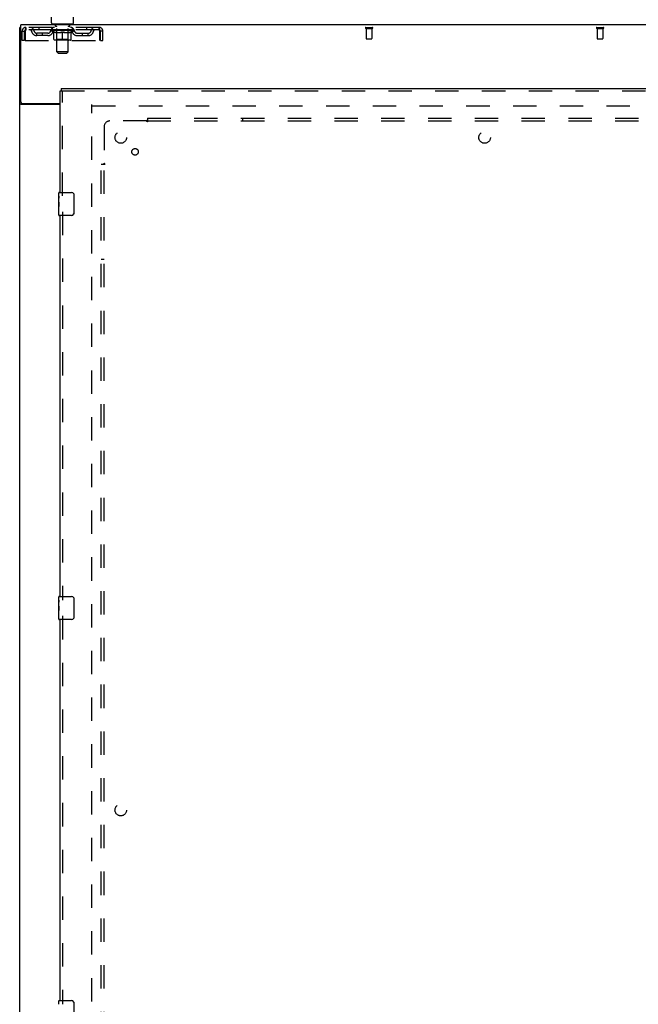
# Model space of a CAD drawing. Header units: inches. Extents: x 0 to 184, y 0 to 119.
# Tile 7 of 116: x 44 to 70, y 37 to 79. Entities that reach past the tile are written whole.
import ezdxf

# ---------------------------------------------------------------- set-up
doc = ezdxf.new("R2010")
doc.units = ezdxf.units.IN
doc.header["$LTSCALE"] = 10.121375
doc.header["$MEASUREMENT"] = 0
doc.linetypes.add('HIDDEN', pattern=[0.2, 0.1, -0.1])
doc.layers.get('0').update_dxf_attribs({"linetype": 'CONTINUOUS'})
for name, color, linetype in [('DEFAULT_2', 8, 'HIDDEN'), ('DOOR_ASSEMBLY', 7, 'CONTINUOUS'), ('SUBPANEL', 7, 'CONTINUOUS')]:
    doc.layers.add(name, color=color, linetype=linetype)

msp = doc.modelspace()

# ---------------------------------------------------------------- linework, layer by layer
at = {"color": 3, "linetype": 'Continuous'}
for p, q in [((43.588, 75.616), (43.588, 78.952)), ((83.734, 78.952), (43.588, 78.952)), ((43.536, 11.056), (43.536, 78.848)), ((45.286, 75.504), (43.606, 75.504)), ((43.648, 75.556), (45.286, 75.556))]:
    msp.add_line(p, q, dxfattribs=at)
at = {"color": 7, "linetype": 'Continuous'}
for p, q in [((44.915, 79.042), (44.915, 79.291)), ((44.953, 78.982), (44.953, 78.952)), ((45.828, 78.982), (44.953, 78.982)), ((45.828, 78.982), (45.828, 78.952)), ((45.865, 79.042), (45.865, 79.291)), ((43.588, 78.848), (43.536, 78.848))]:
    msp.add_line(p, q, dxfattribs=at)
at = {"color": 3, "linetype": 'Continuous'}
for points in [[(43.571, 75.519), (43.567, 75.52), (43.563, 75.521), (43.56, 75.522), (43.557, 75.524), (43.554, 75.525), (43.551, 75.526), (43.549, 75.528), (43.546, 75.529), (43.544, 75.531), (43.542, 75.532), (43.54, 75.534), (43.539, 75.535), (43.538, 75.537), (43.537, 75.539), (43.537, 75.541), (43.536, 75.542), (43.536, 75.544)], [(43.606, 75.504), (43.604, 75.505), (43.602, 75.506), (43.599, 75.508), (43.596, 75.509), (43.593, 75.511), (43.59, 75.512), (43.586, 75.513), (43.582, 75.515), (43.571, 75.519)]]:
    msp.add_lwpolyline(points, dxfattribs=at)
at = {"color": 7, "linetype": 'Continuous'}
for centre, start, end in [((44.975, 79.042), 180, 270), ((45.805, 79.042), 270, 360)]:
    msp.add_arc(centre, 0.06, start, end, dxfattribs=at)
at = {"color": 3, "linetype": 'Continuous'}
msp.add_arc((43.648, 75.616), 0.06, 180, 270, dxfattribs=at)
at = {"layer": 'DEFAULT_2', "color": 8, "linetype": 'HIDDEN'}
for p, q in [((45.045, 78.982), (45.045, 78.952)), ((45.08, 78.892), (45.08, 78.972)), ((45.149, 78.882), (45.09, 78.882)), ((45.69, 78.882), (45.631, 78.882)), ((45.7, 78.892), (45.7, 78.972)), ((45.735, 78.982), (45.735, 78.952)), ((43.64, 78.285), (43.64, 78.681)), ((43.64, 78.681), (43.744, 78.681)), ((43.744, 78.285), (43.744, 78.681)), ((43.774, 78.681), (43.774, 78.285)), ((43.807, 78.848), (43.807, 78.744)), ((46.973, 78.848), (43.807, 78.848)), ((46.973, 78.744), (43.807, 78.744)), ((44.275, 78.493), (44.275, 78.597)), ((44.758, 78.597), (44.275, 78.597)), ((44.758, 78.493), (44.275, 78.493)), ((44.359, 78.848), (44.359, 78.744)), ((44.525, 78.493), (44.525, 78.597)), ((44.884, 78.706), (44.884, 78.744)), ((45.011, 78.617), (44.884, 78.706)), ((45.896, 78.706), (44.884, 78.706)), ((44.892, 78.738), (44.892, 78.744)), ((44.898, 78.736), (44.898, 78.738)), ((44.898, 78.736), (45.882, 78.736)), ((44.906, 78.736), (44.906, 78.738)), ((44.906, 78.736), (44.906, 78.738)), ((44.914, 78.738), (44.914, 78.744)), ((44.927, 78.736), (44.927, 78.738)), ((44.929, 78.736), (44.929, 78.738)), ((44.952, 78.738), (44.952, 78.744)), ((44.953, 78.744), (44.953, 78.848)), ((44.963, 78.736), (44.963, 78.738)), ((44.965, 78.736), (44.965, 78.738)), ((45.129, 78.738), (44.968, 78.738)), ((45.002, 78.738), (45.002, 78.744)), ((45.003, 78.736), (45.003, 78.738)), ((45.004, 78.736), (45.004, 78.738)), ((45.006, 78.736), (45.006, 78.738)), ((45.011, 78.617), (45.02, 78.617)), ((45.012, 78.736), (45.012, 78.738)), ((45.012, 78.736), (45.012, 78.738)), ((45.015, 78.736), (45.015, 78.738)), ((45.018, 78.736), (45.018, 78.739)), ((45.02, 78.327), (45.02, 78.652)), ((45.021, 78.736), (45.021, 78.738)), ((45.032, 78.736), (45.032, 78.738)), ((45.047, 78.736), (45.047, 78.74)), ((45.047, 78.736), (45.047, 78.738)), ((45.063, 78.736), (45.063, 78.738)), ((45.063, 78.736), (45.063, 78.738)), ((45.065, 78.738), (45.065, 78.744)), ((45.072, 78.736), (45.072, 78.738)), ((45.076, 78.736), (45.076, 78.738)), ((45.083, 78.736), (45.083, 78.738)), ((45.092, 78.736), (45.092, 78.741)), ((45.105, 78.736), (45.105, 78.738)), ((45.107, 78.736), (45.107, 78.738)), ((45.129, 78.736), (45.129, 78.738)), ((45.182, 78.738), (45.133, 78.738)), ((45.277, 78.617), (45.133, 78.617)), ((45.137, 78.738), (45.137, 78.744)), ((45.14, 78.329), (45.14, 78.704)), ((45.141, 77.792), (45.141, 78.872)), ((45.142, 78.736), (45.142, 78.738)), ((45.146, 78.736), (45.146, 78.738)), ((45.151, 78.736), (45.151, 78.742)), ((45.154, 78.736), (45.154, 78.738)), ((45.163, 78.736), (45.163, 78.738)), ((45.182, 78.736), (45.182, 78.738)), ((45.242, 78.738), (45.195, 78.738)), ((45.211, 78.736), (45.211, 78.738)), ((45.217, 78.738), (45.217, 78.744)), ((45.22, 78.736), (45.22, 78.738)), ((45.222, 78.736), (45.222, 78.743)), ((45.224, 78.736), (45.224, 78.738)), ((45.23, 78.736), (45.23, 78.738)), ((45.242, 78.736), (45.242, 78.738)), ((45.306, 78.738), (45.263, 78.738)), ((45.273, 78.736), (45.273, 78.738)), ((45.299, 78.738), (45.39, 78.744)), ((45.302, 78.738), (45.302, 78.744)), ((45.303, 78.743), (45.302, 78.744)), ((45.303, 78.738), (45.303, 78.743)), ((45.303, 78.736), (45.303, 78.738)), ((45.306, 78.736), (45.306, 78.738)), ((45.306, 78.736), (45.306, 78.738)), ((45.307, 78.736), (45.307, 78.738)), ((45.373, 78.738), (45.335, 78.738)), ((45.339, 78.736), (45.339, 78.738)), ((45.373, 78.736), (45.373, 78.738)), ((45.388, 78.738), (45.388, 78.738)), ((45.388, 78.736), (45.388, 78.738)), ((45.388, 78.736), (45.388, 78.738)), ((45.39, 78.738), (45.39, 78.744)), ((45.39, 78.297), (45.39, 78.652)), ((45.392, 78.736), (45.392, 78.738)), ((45.392, 78.736), (45.392, 78.738)), ((45.392, 78.738), (45.392, 78.738)), ((45.394, 78.738), (45.445, 78.738)), ((45.407, 78.736), (45.407, 78.738)), ((45.42, 78.738), (45.42, 78.742)), ((45.42, 78.742), (45.482, 78.738)), ((45.437, 78.738), (45.437, 78.741)), ((45.441, 78.736), (45.441, 78.738)), ((45.473, 78.736), (45.473, 78.738)), ((45.474, 78.736), (45.474, 78.738)), ((45.474, 78.736), (45.474, 78.738)), ((45.474, 78.738), (45.517, 78.738)), ((45.477, 78.743), (45.478, 78.744)), ((45.477, 78.738), (45.477, 78.743)), ((45.478, 78.738), (45.478, 78.744)), ((45.478, 78.736), (45.478, 78.738)), ((45.647, 78.617), (45.503, 78.617)), ((45.507, 78.736), (45.507, 78.738)), ((45.538, 78.736), (45.538, 78.738)), ((45.538, 78.738), (45.585, 78.738)), ((45.55, 78.736), (45.55, 78.738)), ((45.556, 78.736), (45.556, 78.738)), ((45.558, 78.736), (45.558, 78.743)), ((45.56, 78.736), (45.56, 78.738)), ((45.563, 78.738), (45.563, 78.744)), ((45.569, 78.736), (45.569, 78.738)), ((45.598, 78.736), (45.598, 78.738)), ((45.598, 78.738), (45.647, 78.738)), ((45.617, 78.736), (45.617, 78.738)), ((45.626, 78.736), (45.626, 78.738)), ((45.629, 78.736), (45.629, 78.742)), ((45.634, 78.736), (45.634, 78.738)), ((45.638, 78.736), (45.638, 78.738)), ((45.639, 77.792), (45.639, 78.872)), ((45.64, 78.329), (45.64, 78.704)), ((45.643, 78.738), (45.643, 78.744)), ((45.651, 78.736), (45.651, 78.738)), ((45.651, 78.738), (45.812, 78.738)), ((45.673, 78.736), (45.673, 78.738)), ((45.676, 78.736), (45.676, 78.738)), ((45.688, 78.736), (45.688, 78.741)), ((45.697, 78.736), (45.697, 78.738)), ((45.704, 78.736), (45.704, 78.738)), ((45.708, 78.736), (45.708, 78.738)), ((45.715, 78.738), (45.715, 78.744)), ((45.717, 78.736), (45.717, 78.738)), ((45.717, 78.736), (45.717, 78.738)), ((45.733, 78.736), (45.733, 78.74)), ((45.733, 78.736), (45.733, 78.738)), ((45.748, 78.736), (45.748, 78.738)), ((45.759, 78.736), (45.759, 78.738)), ((45.761, 78.327), (45.761, 78.652)), ((45.761, 78.617), (45.769, 78.617)), ((45.763, 78.736), (45.763, 78.739)), ((45.765, 78.736), (45.765, 78.738)), ((45.768, 78.736), (45.768, 78.738)), ((45.768, 78.736), (45.768, 78.738)), ((45.769, 78.617), (45.896, 78.706)), ((45.774, 78.736), (45.774, 78.738)), ((45.776, 78.736), (45.776, 78.738)), ((45.777, 78.736), (45.777, 78.738)), ((45.778, 78.738), (45.778, 78.744)), ((45.815, 78.736), (45.815, 78.738)), ((45.817, 78.736), (45.817, 78.738)), ((45.828, 78.744), (45.828, 78.848)), ((45.828, 78.738), (45.828, 78.744)), ((45.851, 78.736), (45.851, 78.738)), ((45.853, 78.736), (45.853, 78.738)), ((45.866, 78.738), (45.866, 78.744)), ((45.874, 78.736), (45.874, 78.738)), ((45.875, 78.736), (45.875, 78.738)), ((45.882, 78.736), (45.882, 78.738)), ((45.889, 78.738), (45.889, 78.744)), ((45.896, 78.706), (45.896, 78.744)), ((46.022, 78.597), (46.505, 78.597)), ((46.022, 78.493), (46.505, 78.493)), ((46.255, 78.493), (46.255, 78.597)), ((46.421, 78.848), (46.421, 78.744)), ((46.505, 78.493), (46.505, 78.597)), ((46.973, 78.744), (46.973, 78.848)), ((47.006, 78.285), (47.006, 78.681)), ((47.036, 78.285), (47.036, 78.681)), ((47.14, 78.681), (47.036, 78.681)), ((47.14, 78.285), (47.14, 78.681)), ((58.519, 78.848), (58.803, 78.848)), ((58.519, 78.805), (58.803, 78.805)), ((58.537, 78.805), (58.537, 78.358)), ((58.785, 78.805), (58.785, 78.358)), ((68.519, 78.848), (68.803, 78.848)), ((68.519, 78.805), (68.803, 78.805)), ((68.537, 78.805), (68.537, 78.358)), ((68.785, 78.805), (68.785, 78.358)), ((43.744, 78.285), (43.64, 78.285)), ((43.774, 78.285), (47.006, 78.285)), ((45.731, 78.297), (45.049, 78.297)), ((45.14, 78.329), (45.108, 78.297)), ((45.64, 78.329), (45.14, 78.329)), ((45.64, 78.329), (45.672, 78.297)), ((47.036, 78.285), (47.14, 78.285)), ((58.547, 78.348), (58.775, 78.348)), ((68.547, 78.348), (68.775, 78.348)), ((45.201, 77.732), (45.141, 77.792)), ((45.639, 77.792), (45.141, 77.792)), ((45.201, 77.732), (45.579, 77.732)), ((45.579, 77.732), (45.639, 77.792)), ((46.661, 14.4), (46.661, 75.504)), ((46.675, 75.452), (80.647, 75.452))]:
    msp.add_line(p, q, dxfattribs=at)
for points in [[(43.807, 78.848), (43.805, 78.847), (43.802, 78.843), (43.8, 78.838), (43.798, 78.831), (43.795, 78.822), (43.793, 78.811), (43.791, 78.799), (43.788, 78.785), (43.786, 78.769), (43.783, 78.753), (43.781, 78.736), (43.779, 78.718), (43.776, 78.699), (43.774, 78.681)], [(43.807, 78.744), (43.805, 78.743), (43.802, 78.742), (43.8, 78.74), (43.798, 78.737), (43.795, 78.734), (43.793, 78.73), (43.791, 78.725), (43.788, 78.72), (43.786, 78.714), (43.783, 78.708), (43.781, 78.701), (43.779, 78.695), (43.776, 78.688), (43.774, 78.681)], [(45.02, 78.652), (45.04, 78.644), (45.06, 78.637), (45.08, 78.63), (45.1, 78.625), (45.12, 78.621), (45.139, 78.617)], [(45.133, 78.617), (45.115, 78.621), (45.096, 78.625), (45.077, 78.631), (45.058, 78.637), (45.039, 78.643), (45.02, 78.651)], [(45.269, 78.617), (45.289, 78.621), (45.309, 78.625), (45.329, 78.631), (45.349, 78.637), (45.369, 78.644), (45.39, 78.652)], [(45.39, 78.651), (45.371, 78.643), (45.351, 78.636), (45.333, 78.63), (45.314, 78.625), (45.296, 78.621), (45.277, 78.617)], [(45.39, 78.652), (45.411, 78.644), (45.431, 78.637), (45.451, 78.631), (45.471, 78.625), (45.491, 78.621), (45.511, 78.617)], [(45.503, 78.617), (45.484, 78.621), (45.466, 78.625), (45.447, 78.63), (45.428, 78.636), (45.409, 78.643), (45.39, 78.651)], [(45.641, 78.617), (45.66, 78.621), (45.68, 78.625), (45.7, 78.631), (45.72, 78.637), (45.74, 78.644), (45.761, 78.652)], [(45.761, 78.651), (45.741, 78.643), (45.722, 78.637), (45.703, 78.63), (45.684, 78.625), (45.665, 78.621), (45.647, 78.617)], [(47.006, 78.681), (47.004, 78.699), (47.001, 78.718), (46.999, 78.736), (46.997, 78.753), (46.994, 78.769), (46.992, 78.785), (46.99, 78.799), (46.987, 78.811), (46.985, 78.822), (46.982, 78.831), (46.98, 78.838), (46.978, 78.843), (46.975, 78.847), (46.973, 78.848)], [(47.006, 78.681), (47.004, 78.688), (47.001, 78.695), (46.999, 78.701), (46.997, 78.708), (46.994, 78.714), (46.992, 78.72), (46.99, 78.725), (46.987, 78.73), (46.985, 78.734), (46.982, 78.737), (46.98, 78.74), (46.978, 78.742), (46.975, 78.743), (46.973, 78.744)]]:
    msp.add_lwpolyline(points, dxfattribs=at)
for centre, radius, start, end in [((45.07, 78.972), 0.01, 0, 90), ((45.09, 78.892), 0.01, 180, 270), ((45.131, 78.872), 0.01, 0, 90), ((45.649, 78.872), 0.01, 90, 180), ((45.69, 78.892), 0.01, 270, 360), ((45.71, 78.972), 0.01, 90, 180), ((43.807, 78.681), 0.167, 90, 180), ((43.807, 78.681), 0.063, 90, 180), ((43.986, 78.681), 0.167, 8.0716, 90), ((43.987, 78.681), 0.0625, 7.9863, 90), ((44.275, 78.722), 0.229, 187.9863, 270), ((44.275, 78.722), 0.125, 188.0716, 270), ((44.758, 78.722), 0.125, 270, 351.9284), ((44.758, 78.722), 0.229, 270, 352.0137), ((45.048, 78.681), 0.167, 90, 171.9284), ((45.047, 78.681), 0.0625, 90, 172.0137), ((45.108, 78.704), 0.0318, 0, 90), ((45.672, 78.704), 0.0318, 90, 180), ((45.733, 78.681), 0.167, 8.0716, 90), ((45.733, 78.681), 0.0625, 7.9863, 90), ((46.022, 78.722), 0.229, 187.9863, 270), ((46.022, 78.722), 0.125, 188.0716, 270), ((46.505, 78.722), 0.125, 270, 351.9284), ((46.505, 78.722), 0.229, 270, 352.0137), ((46.794, 78.681), 0.167, 90, 171.9284), ((46.793, 78.681), 0.0625, 90, 172.0137), ((46.973, 78.681), 0.167, 0, 90), ((46.973, 78.681), 0.063, 0, 90), ((58.519, 78.826), 0.0215, 90, 270), ((58.803, 78.826), 0.0215, 270, 90), ((68.519, 78.826), 0.0215, 90, 270), ((68.803, 78.826), 0.0215, 270, 90), ((45.049, 78.327), 0.0296, 180, 270), ((45.731, 78.327), 0.0296, 270, 360), ((58.547, 78.358), 0.01, 180, 270), ((58.775, 78.358), 0.01, 270, 360), ((68.547, 78.358), 0.01, 180, 270), ((68.775, 78.358), 0.01, 270, 360)]:
    msp.add_arc(centre, radius, start, end, dxfattribs=at)
for centre, major_axis, ratio, start_param, end_param in [((45.39, 78.744), (0.506, 0.005), 0.05963, 2.96643, 3.140963), ((44.868, 78.734), (0.158, 0), 0.060556, 0.430652, 1.470503), ((45.39, 78.744), (0.506, 0), 0.060556, -3.141593, -2.96706), ((44.868, 78.729), (0.158, 0.002), 0.05963, 1.376596, 1.469874), ((45.39, 78.744), (0.506, 0.011), 0.05688, 2.791345, 2.965878), ((44.849, 78.734), (0.158, 0.002), 0.05963, 0.25549, 1.295341), ((44.903, 78.734), (0.158, -0.002), 0.05963, 0.605815, 1.645666), ((45.39, 78.744), (0.506, -0.005), 0.05963, -2.96643, -2.791898), ((44.903, 78.729), (0.158, 0), 0.060556, 1.551758, 1.645036), ((44.849, 78.729), (0.158, 0.003), 0.05688, 1.20151, 1.294789), ((44.904, 78.731), (0.131, 0.001), 0.05963, 1.065228, 1.614276), ((44.888, 78.731), (0.131, 0.003), 0.05688, 0.890143, 1.43919), ((44.935, 78.731), (0.131, 0), 0.060556, 1.240391, 1.789438), ((45.39, 78.744), (0.506, 0.015), 0.052395, 2.616403, 2.790936), ((44.846, 78.734), (0.158, 0.003), 0.05688, 0.080405, 1.120256), ((44.953, 78.734), (0.158, -0.003), 0.05688, 0.7809, 1.820751), ((45.39, 78.744), (0.506, -0.011), 0.05688, -2.791345, -2.616812), ((44.953, 78.729), (0.158, -0.002), 0.05963, 1.72692, 1.820198), ((44.846, 78.729), (0.158, 0.005), 0.052395, 1.026568, 1.119847), ((44.888, 78.731), (0.131, 0.004), 0.052395, 0.715201, 1.264248), ((44.979, 78.731), (0.131, -0.001), 0.05963, 1.415553, 1.9646), ((45.39, 78.744), (0.506, 0.02), 0.046319, 2.441654, 2.616187), ((45.017, 78.734), (0.158, -0.005), 0.052395, 0.955842, 1.995693), ((45.39, 78.744), (0.506, -0.015), 0.052395, -2.616403, -2.44187), ((44.859, 78.734), (0.158, 0.005), 0.052395, -0.094537, 0.945314), ((45.017, 78.729), (0.158, -0.003), 0.05688, 1.902006, 1.995284), ((44.859, 78.729), (0.158, 0.006), 0.046319, 0.851819, 0.945098), ((44.903, 78.731), (0.131, 0.005), 0.046319, 0.540452, 1.089499), ((45.036, 78.731), (0.131, -0.003), 0.05688, 1.590638, 2.139686), ((45.39, 78.744), (0.506, 0.024), 0.038841, 2.267123, 2.441656), ((45.091, 78.734), (0.158, -0.006), 0.046319, 1.130591, 2.170442), ((45.39, 78.744), (0.506, -0.02), 0.046319, -2.441654, -2.267121), ((44.889, 78.734), (0.158, 0.006), 0.046319, -0.269286, 0.770565), ((45.091, 78.729), (0.158, -0.005), 0.052395, 2.076947, 2.170226), ((44.889, 78.729), (0.158, 0.007), 0.038841, 0.677289, 0.770567), ((44.932, 78.731), (0.131, 0.006), 0.038841, 0.365921, 0.914969), ((45.104, 78.731), (0.131, -0.004), 0.052395, 1.76558, 2.314627), ((45.39, 78.744), (0.506, 0.027), 0.030195, 2.09281, 2.267343), ((45.175, 78.734), (0.158, -0.007), 0.038841, 1.305122, 2.344973), ((45.39, 78.744), (0.506, -0.024), 0.038841, -2.267123, -2.092591), ((44.934, 78.734), (0.158, 0.007), 0.038841, -0.443817, 0.596034), ((45.175, 78.729), (0.158, -0.006), 0.046319, 2.251696, 2.344975), ((44.934, 78.729), (0.158, 0.008), 0.030195, 0.502975, 0.596254), ((44.976, 78.731), (0.131, 0.007), 0.030195, 0.191608, 0.740655), ((45.18, 78.731), (0.131, -0.005), 0.046319, 1.940329, 2.489376), ((44.993, 78.734), (0.158, 0.008), 0.030195, -0.61813, 0.421721), ((45.39, 78.744), (0.506, 0.029), 0.020645, 1.918687, 2.09322), ((45.265, 78.734), (0.158, -0.008), 0.030195, 1.479435, 2.519286), ((45.39, 78.744), (0.506, -0.027), 0.030195, -2.09281, -1.918277), ((45.265, 78.729), (0.158, -0.007), 0.038841, 2.426227, 2.519505), ((44.993, 78.729), (0.158, 0.009), 0.020645, 0.328852, 0.422131), ((45.032, 78.731), (0.131, 0.007), 0.020645, 0.017485, 0.566532), ((45.263, 78.731), (0.131, -0.006), 0.038841, 2.11486, 2.663907), ((45.063, 78.734), (0.158, 0.009), 0.020645, -0.792253, 0.247598), ((45.39, 78.744), (0.506, 0.03), 0.010478, 1.744704, 1.919237), ((45.36, 78.734), (0.158, -0.009), 0.020645, 1.653558, 2.693409), ((45.39, 78.744), (0.506, -0.029), 0.020645, -1.918687, -1.744154), ((45.36, 78.729), (0.158, -0.008), 0.030195, 2.60054, 2.693819), ((45.063, 78.729), (0.158, 0.009), 0.010478, 0.154869, 0.248148), ((45.099, 78.731), (0.131, 0.008), 0.010478, 6.126688, 6.675735), ((45.349, 78.731), (0.131, -0.007), 0.030195, 2.289173, 2.83822), ((45.144, 78.734), (0.158, 0.009), 0.010478, -0.966236, -0.000846), ((45.455, 78.734), (0.158, -0.009), 0.010478, 1.827541, 2.867392), ((45.39, 78.744), (0.506, -0.03), 0.010478, 4.538481, 4.720178), ((45.455, 78.729), (0.158, -0.009), 0.020645, 2.774664, 2.867942), ((45.437, 78.731), (0.131, -0.007), 0.020645, 2.463296, 3.012344), ((45.325, 78.734), (0.158, 0.009), 0.010478, 0.274201, 1.314052), ((45.257, 78.731), (0.131, 0.008), 0.010478, -0.000483, 0.504314), ((45.232, 78.729), (0.158, 0.009), 0.010478, 0.099668, 0.192946), ((45.39, 78.744), (0.506, 0.03), 0.010478, -1.571421, -1.396888), ((45.523, 78.731), (0.131, -0.008), 0.010478, 2.637279, 3.14189), ((45.548, 78.729), (0.158, -0.009), 0.010478, 2.74231, 2.948646), ((45.421, 78.734), (0.158, 0.009), 0.020645, 0.448184, 1.488034), ((45.343, 78.731), (0.131, 0.007), 0.020645, 0.129249, 0.678296), ((45.325, 78.729), (0.158, 0.009), 0.020645, 0.273651, 0.366929), ((45.636, 78.734), (0.158, -0.009), 0.010478, -3.140747, -2.175357), ((45.39, 78.744), (0.506, 0.029), 0.020645, -1.397439, -1.222906), ((45.39, 78.744), (0.506, -0.03), 0.010478, 1.222355, 1.396888), ((45.515, 78.734), (0.158, 0.008), 0.030195, 0.622307, 1.662158), ((45.431, 78.731), (0.131, 0.007), 0.030195, 0.303372, 0.852419), ((45.682, 78.731), (0.131, -0.008), 0.010478, 2.749043, 3.29809), ((45.717, 78.734), (0.158, -0.009), 0.020645, 2.893995, 3.933846), ((45.421, 78.729), (0.158, 0.008), 0.030195, 0.447774, 0.541052), ((45.717, 78.729), (0.158, -0.009), 0.010478, 2.893445, 2.986723), ((45.39, 78.744), (0.506, 0.027), 0.030195, -1.223315, -1.048783), ((45.39, 78.744), (0.506, -0.029), 0.020645, 1.048373, 1.222906), ((45.605, 78.734), (0.158, 0.007), 0.038841, 0.79662, 1.836471), ((45.517, 78.731), (0.131, 0.006), 0.038841, 0.477686, 1.026733), ((45.748, 78.731), (0.131, -0.007), 0.020645, 2.57506, 3.124108), ((45.788, 78.734), (0.158, -0.008), 0.030195, 2.719872, 3.759723), ((45.689, 78.734), (0.158, 0.006), 0.046319, 0.971151, 2.011002), ((45.515, 78.729), (0.158, 0.007), 0.038841, 0.622087, 0.715366), ((45.788, 78.729), (0.158, -0.009), 0.020645, 2.719462, 2.812741), ((45.39, 78.744), (0.506, 0.024), 0.038841, -1.049002, -0.874469), ((45.39, 78.744), (0.506, -0.027), 0.030195, 0.87425, 1.048783), ((45.6, 78.731), (0.131, 0.005), 0.046319, 0.652216, 1.201263), ((45.763, 78.734), (0.158, 0.005), 0.052395, 1.1459, 2.185751), ((45.804, 78.731), (0.131, -0.007), 0.030195, 2.400937, 2.949985), ((45.846, 78.734), (0.158, -0.007), 0.038841, 2.545558, 3.585409), ((45.676, 78.731), (0.131, 0.004), 0.052395, 0.826965, 1.376012), ((45.605, 78.729), (0.158, 0.006), 0.046319, 0.796618, 0.889896), ((45.846, 78.729), (0.158, -0.008), 0.030195, 2.545339, 2.638617), ((45.827, 78.734), (0.158, 0.003), 0.05688, 1.320842, 2.360692), ((45.39, 78.744), (0.506, 0.02), 0.046319, -0.874471, -0.699939), ((45.39, 78.744), (0.506, -0.024), 0.038841, 0.699936, 0.874469), ((45.891, 78.734), (0.158, -0.006), 0.046319, 2.371028, 3.410879), ((45.848, 78.731), (0.131, -0.006), 0.038841, 2.226624, 2.775671), ((45.877, 78.734), (0.158, 0.002), 0.05963, 1.495927, 2.535778), ((45.744, 78.731), (0.131, 0.003), 0.05688, 1.001907, 1.550954), ((45.921, 78.734), (0.158, -0.005), 0.052395, 2.196279, 3.23613), ((45.877, 78.731), (0.131, -0.005), 0.046319, 2.052093, 2.601141), ((45.689, 78.729), (0.158, 0.005), 0.052395, 0.971367, 1.064645), ((45.912, 78.734), (0.158, 0), 0.060556, 1.671089, 2.71094), ((45.891, 78.729), (0.158, -0.007), 0.038841, 2.371026, 2.464304), ((45.935, 78.734), (0.158, -0.003), 0.05688, 2.021337, 3.061188), ((45.39, 78.744), (0.506, 0.015), 0.052395, -0.699723, -0.52519), ((45.39, 78.744), (0.506, -0.02), 0.046319, 0.525406, 0.699939), ((45.932, 78.734), (0.158, -0.002), 0.05963, 1.846251, 2.886102), ((45.801, 78.731), (0.131, 0.001), 0.05963, 1.176993, 1.72604), ((45.892, 78.731), (0.131, -0.004), 0.052395, 1.877344, 2.426392), ((45.845, 78.731), (0.131, 0), 0.060556, 1.352155, 1.901202), ((45.892, 78.731), (0.131, -0.003), 0.05688, 1.702402, 2.25145), ((45.876, 78.731), (0.131, -0.001), 0.05963, 1.527317, 2.076364), ((45.763, 78.729), (0.158, 0.003), 0.05688, 1.146309, 1.239587), ((45.921, 78.729), (0.158, -0.006), 0.046319, 2.196495, 2.289773), ((45.39, 78.744), (0.506, 0.011), 0.05688, -0.524781, -0.350248), ((45.39, 78.744), (0.506, -0.015), 0.052395, 0.350657, 0.52519), ((45.827, 78.729), (0.158, 0.002), 0.05963, 1.321394, 1.414673), ((45.935, 78.729), (0.158, -0.005), 0.052395, 2.021746, 2.115024), ((45.39, 78.744), (0.506, 0.005), 0.05963, -0.349695, -0.175162), ((45.39, 78.744), (0.506, -0.011), 0.05688, 0.175715, 0.350248), ((45.877, 78.729), (0.158, 0), 0.060556, 1.496556, 1.589835), ((45.932, 78.729), (0.158, -0.003), 0.05688, 1.846804, 1.940083), ((45.912, 78.729), (0.158, -0.002), 0.05963, 1.671719, 1.764997), ((45.39, 78.744), (0.506, 0), 0.060556, -0.174533, 0), ((45.39, 78.744), (0.506, -0.005), 0.05963, 0.000629, 0.175162)]:
    msp.add_ellipse(centre, major_axis=major_axis, ratio=ratio, start_param=start_param, end_param=end_param, dxfattribs=at)
at = {"layer": 'DOOR_ASSEMBLY', "color": 3, "linetype": 'Continuous'}
for p, q in [((45.286, 71.702), (45.286, 76.098)), ((45.328, 76.202), (81.432, 76.202)), ((45.286, 54.202), (45.286, 70.702)), ((45.286, 36.702), (45.286, 53.202))]:
    msp.add_line(p, q, dxfattribs=at)
at = {"layer": 'DOOR_ASSEMBLY', "color": 7, "linetype": 'Continuous'}
for p, q in [((45.286, 76.098), (45.328, 76.098)), ((45.328, 76.202), (45.328, 76.098)), ((45.226, 71.541), (45.226, 71.687)), ((45.241, 71.702), (45.781, 71.702)), ((45.226, 71.283), (45.226, 71.54)), ((45.232, 71.485), (45.226, 71.485)), ((45.226, 71.317), (45.233, 71.317)), ((45.226, 70.717), (45.226, 71.28)), ((45.228, 71.254), (45.226, 71.254)), ((45.233, 71.317), (45.233, 71.453)), ((45.881, 71.602), (45.881, 70.802)), ((45.226, 71.122), (45.232, 71.122)), ((45.226, 71.086), (45.233, 71.086)), ((45.226, 71.023), (45.233, 71.023)), ((45.226, 70.856), (45.233, 70.856)), ((45.233, 70.856), (45.233, 71.086)), ((45.781, 70.702), (45.241, 70.702)), ((45.226, 54.041), (45.226, 54.187)), ((45.241, 54.202), (45.781, 54.202)), ((45.226, 53.783), (45.226, 54.04)), ((45.232, 53.985), (45.226, 53.985)), ((45.226, 53.817), (45.233, 53.817)), ((45.226, 53.217), (45.226, 53.78)), ((45.228, 53.754), (45.226, 53.754)), ((45.233, 53.817), (45.233, 53.953)), ((45.881, 54.102), (45.881, 53.302)), ((45.226, 53.622), (45.232, 53.622)), ((45.226, 53.586), (45.233, 53.586)), ((45.226, 53.523), (45.233, 53.523)), ((45.226, 53.356), (45.233, 53.356)), ((45.233, 53.356), (45.233, 53.586)), ((45.781, 53.202), (45.241, 53.202)), ((45.226, 36.541), (45.226, 36.687)), ((45.241, 36.702), (45.781, 36.702)), ((45.881, 36.602), (45.881, 35.802))]:
    msp.add_line(p, q, dxfattribs=at)
at = {"layer": 'DOOR_ASSEMBLY', "color": 8, "linetype": 'HIDDEN'}
for p, q in [((45.328, 76.098), (81.432, 76.098)), ((45.39, 71.547), (45.39, 76.098)), ((45.39, 70.857), (45.39, 54.047)), ((45.39, 53.357), (45.39, 36.547))]:
    msp.add_line(p, q, dxfattribs=at)
at = {"layer": 'DOOR_ASSEMBLY', "color": 7, "linetype": 'Continuous'}
for points in [[(45.874, 71.638), (45.876, 71.632), (45.878, 71.626), (45.879, 71.62), (45.88, 71.614), (45.881, 71.608), (45.881, 71.602)], [(45.226, 71.541), (45.226, 71.537), (45.227, 71.533), (45.227, 71.527), (45.228, 71.521), (45.229, 71.514), (45.23, 71.506), (45.231, 71.498), (45.231, 71.49)], [(45.226, 71.283), (45.226, 71.275), (45.227, 71.266), (45.227, 71.256)], [(45.227, 71.256), (45.228, 71.245), (45.229, 71.234), (45.23, 71.222), (45.231, 71.21), (45.232, 71.198), (45.232, 71.185), (45.233, 71.172), (45.233, 71.16), (45.233, 71.147), (45.232, 71.134), (45.232, 71.121), (45.231, 71.109), (45.23, 71.097)], [(45.231, 71.49), (45.232, 71.481), (45.233, 71.472), (45.233, 71.462), (45.233, 71.453)], [(45.881, 70.802), (45.881, 70.795), (45.88, 70.789), (45.879, 70.783), (45.878, 70.777), (45.876, 70.771), (45.874, 70.765)], [(45.226, 54.041), (45.226, 54.037), (45.227, 54.033), (45.227, 54.027), (45.228, 54.021), (45.229, 54.014), (45.23, 54.006), (45.231, 53.998), (45.231, 53.99)], [(45.226, 53.783), (45.226, 53.775), (45.227, 53.766), (45.227, 53.756)], [(45.227, 53.756), (45.228, 53.745), (45.229, 53.734), (45.23, 53.722), (45.231, 53.71), (45.232, 53.698), (45.232, 53.685), (45.233, 53.672), (45.233, 53.66), (45.233, 53.647), (45.232, 53.634), (45.232, 53.621), (45.231, 53.609), (45.23, 53.597)], [(45.231, 53.99), (45.232, 53.981), (45.233, 53.972), (45.233, 53.962), (45.233, 53.953)], [(45.874, 54.138), (45.876, 54.132), (45.878, 54.126), (45.879, 54.12), (45.88, 54.114), (45.881, 54.108), (45.881, 54.102)], [(45.881, 53.302), (45.881, 53.295), (45.88, 53.289), (45.879, 53.283), (45.878, 53.277), (45.876, 53.271), (45.874, 53.265)], [(45.874, 36.638), (45.876, 36.632), (45.878, 36.626), (45.879, 36.62), (45.88, 36.614), (45.881, 36.608), (45.881, 36.602)]]:
    msp.add_lwpolyline(points, dxfattribs=at)
for centre, radius, start, end in [((45.241, 71.687), 0.015, 90, 180), ((45.781, 71.602), 0.1, 21.1999, 90), ((45.241, 70.717), 0.015, 180, 270), ((45.781, 70.802), 0.1, 270, 338.7946), ((45.241, 54.187), 0.015, 90, 180), ((45.781, 54.102), 0.1, 21.1999, 90), ((45.241, 53.217), 0.015, 180, 270), ((45.781, 53.302), 0.1, 270, 338.7946), ((45.241, 36.687), 0.015, 90, 180), ((45.781, 36.602), 0.1, 21.1999, 90)]:
    msp.add_arc(centre, radius, start, end, dxfattribs=at)
for centre in [(45.489, 71.118), (45.489, 53.618)]:
    msp.add_ellipse(centre, major_axis=(0.263, 0), ratio=0.432808, start_param=3.141593, end_param=3.321581, dxfattribs=at)
at = {"layer": 'SUBPANEL', "color": 8, "linetype": 'HIDDEN'}
for p, q in [((49.032, 74.795), (47.442, 74.795)), ((49.05, 74.814), (49.044, 74.808)), ((49.067, 74.92), (49.067, 74.834)), ((49.067, 74.92), (78.255, 74.92)), ((49.067, 74.834), (49.067, 74.754)), ((49.067, 74.795), (78.255, 74.795)), ((53.192, 74.795), (53.192, 74.92)), ((47.192, 74.545), (47.192, 72.956)), ((47.067, 16.983), (47.067, 72.92)), ((47.067, 72.92), (47.154, 72.92)), ((47.154, 72.92), (47.233, 72.92)), ((47.192, 16.983), (47.192, 72.92)), ((47.192, 68.795), (47.067, 68.795))]:
    msp.add_line(p, q, dxfattribs=at)
for points in [[(49.044, 74.808), (49.042, 74.806), (49.04, 74.804), (49.038, 74.802), (49.036, 74.8), (49.035, 74.798), (49.033, 74.797), (49.032, 74.795)], [(49.045, 74.776), (49.042, 74.781), (49.041, 74.783), (49.039, 74.785), (49.038, 74.788), (49.036, 74.79), (49.035, 74.792), (49.033, 74.794), (49.032, 74.795)], [(49.067, 74.754), (49.066, 74.755), (49.064, 74.756), (49.062, 74.757), (49.061, 74.758), (49.059, 74.759), (49.057, 74.76), (49.056, 74.761), (49.054, 74.763), (49.053, 74.764), (49.052, 74.766), (49.05, 74.768), (49.049, 74.77), (49.048, 74.772), (49.046, 74.774), (49.045, 74.776)], [(49.067, 74.834), (49.066, 74.832), (49.064, 74.83), (49.063, 74.828), (49.061, 74.826), (49.059, 74.824), (49.058, 74.822), (49.056, 74.82), (49.055, 74.819), (49.053, 74.817), (49.052, 74.816), (49.05, 74.814)], [(47.154, 72.92), (47.156, 72.922), (47.158, 72.923), (47.16, 72.925), (47.162, 72.927), (47.164, 72.928), (47.166, 72.93), (47.167, 72.931), (47.169, 72.933), (47.171, 72.934), (47.172, 72.936), (47.174, 72.937)], [(47.174, 72.937), (47.18, 72.944), (47.182, 72.946), (47.184, 72.948), (47.186, 72.949), (47.187, 72.951), (47.189, 72.953), (47.191, 72.954), (47.192, 72.956)], [(47.207, 72.946), (47.205, 72.947), (47.202, 72.948), (47.2, 72.95), (47.198, 72.951), (47.196, 72.953), (47.194, 72.954), (47.192, 72.956)], [(47.233, 72.92), (47.232, 72.922), (47.232, 72.924), (47.231, 72.925), (47.23, 72.927), (47.229, 72.929), (47.228, 72.93), (47.226, 72.932), (47.225, 72.933), (47.223, 72.935), (47.222, 72.936), (47.22, 72.937), (47.218, 72.939), (47.216, 72.94), (47.214, 72.941), (47.212, 72.943), (47.207, 72.946)]]:
    msp.add_lwpolyline(points, dxfattribs=at)
for centre, radius in [((47.911, 74.077), 0.25), ((63.661, 74.077), 0.25), ((48.53, 73.458), 0.141), ((47.911, 44.952), 0.25)]:
    msp.add_circle(centre, radius, dxfattribs=at)
msp.add_arc((47.442, 74.545), 0.25, 90, 180, dxfattribs=at)

doc.saveas('drawing.dxf')
